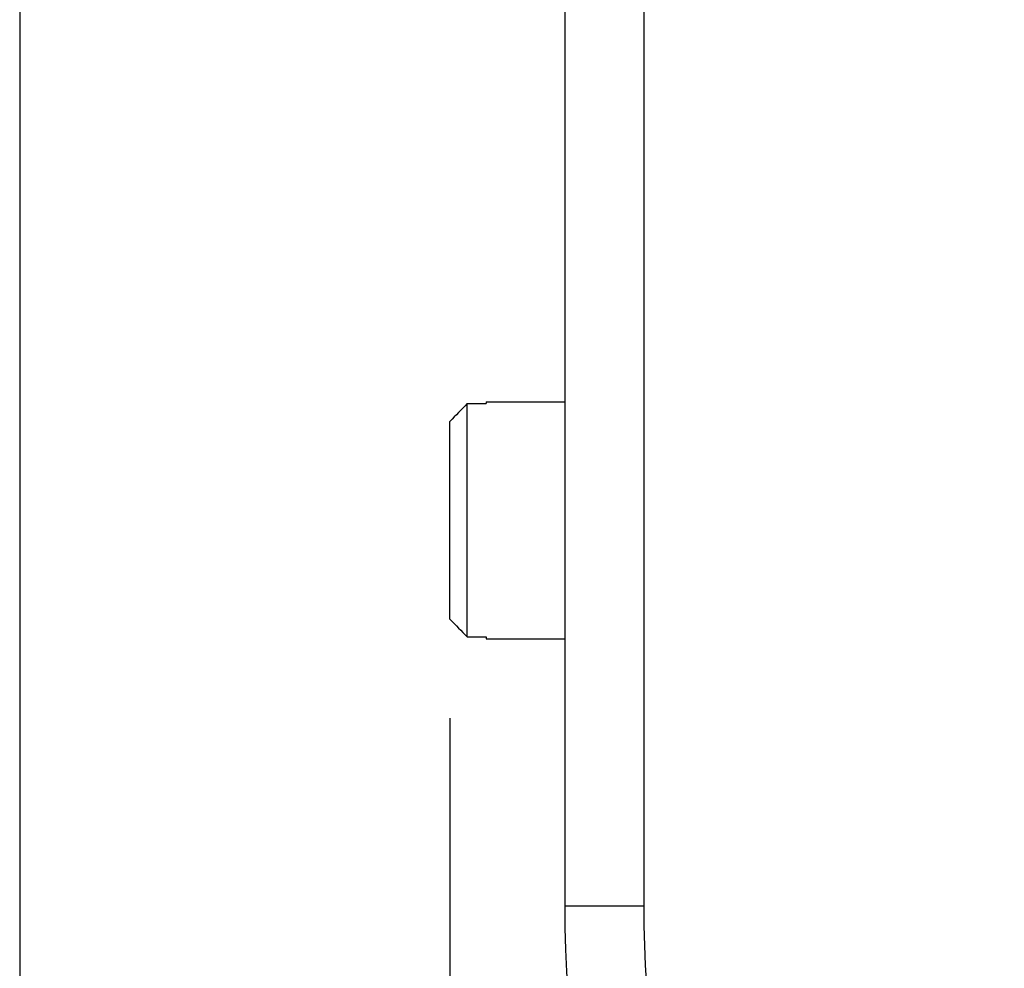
# Model space of a CAD drawing. Header units: inches. Extents: x 0.2 to 16.8, y 0.2 to 10.8.
# Tile 15 of 37: x 6.553 to 7.175, y 3.938 to 4.538. Entities that reach past the tile are written whole.
import ezdxf

# ---------------------------------------------------------------- set-up
doc = ezdxf.new("R2010")
doc.units = ezdxf.units.IN
doc.header["$LTSCALE"] = 0.935
doc.header["$MEASUREMENT"] = 0
doc.layers.get('0').update_dxf_attribs({"linetype": 'CONTINUOUS'})
doc.layers.add('DIMENSIONS', color=7, linetype='CONTINUOUS')
doc.styles.get("Standard").update_dxf_attribs({"font": 'txt', "width": 0.8})
doc.dimstyles.new('DIMSTYLE_1', dxfattribs={"dimtxt": 0.125, "dimasz": 0.18, "dimexe": 0.18, "dimexo": 0.0625, "dimgap": 0.09, "dimtad": 0, "dimtih": 1, "dimtoh": 1, "dimdec": 3, "dimzin": 4, "dimdsep": 46, "dimtxsty": 'STANDARD', "dimblk": '_FILLED', "dimblk1": '_FILLED', "dimblk2": '_FILLED', "dimcen": 0.09, "dimadec": 0, "dimazin": 0, "dimtp": 0.01, "dimtm": 0.01, "dimtfac": 1, "dimtdec": 3, "dimtofl": 0, "dimtmove": 0, "dimatfit": 3, "dimldrblk": '_FILLED', "dimfxl": 1, "dimtolj": 1, "dimtzin": 4, "dimarcsym": 0})

# ---------------------------------------------------------------- blocks, each defined once
blk = doc.blocks.new('_FILLED')
at = {"color": 0, "linetype": 'BYBLOCK'}
blk.add_solid([(0, 0), (-1, 0.1736), (-1, -0.1736)], dxfattribs=at)
blk = doc.blocks.new('*D2')
at = {"layer": 'DIMENSIONS', "color": 2, "linetype": 'CONTINUOUS'}
for p, q in [((6.82493, 4.0968), (6.82493, 2.40742)), ((10.90293, 3.21992), (10.90293, 2.40742)), ((6.82493, 2.53242), (8.08893, 2.53242)), ((10.90293, 2.53242), (9.63893, 2.53242))]:
    blk.add_line(p, q, dxfattribs=at)
at = {"layer": 'DIMENSIONS', "color": 2, "linetype": 'CONTINUOUS', "xscale": 0.18, "yscale": 0.18, "zscale": 0.18, "rotation": 180}
blk.add_blockref('_FILLED', (6.82493, 2.53242), dxfattribs=at)
at = {"layer": 'DIMENSIONS', "color": 2, "linetype": 'CONTINUOUS', "xscale": 0.18, "yscale": 0.18, "zscale": 0.18}
blk.add_blockref('_FILLED', (10.90293, 2.53242), dxfattribs=at)
at = {"layer": 'DIMENSIONS', "color": 2, "linetype": 'CONTINUOUS', "insert": (8.86393, 2.59492), "char_height": 0.125, "width": 1.425, "attachment_point": 2, "line_spacing_factor": 0.9}
blk.add_mtext('4.078{\\Ftxt.shx;\\W1.000000;\\H0.125000; }[103.58]', dxfattribs=at)
blk = doc.blocks.new('*D3')
at = {"layer": 'DIMENSIONS', "color": 2, "linetype": 'CONTINUOUS'}
for p, q in [((6.55293, 4.77536), (6.55293, 2.15742)), ((10.90293, 3.21992), (10.90293, 2.15742)), ((6.55293, 2.28242), (7.9104, 2.28242)), ((10.90293, 2.28242), (9.7604, 2.28242))]:
    blk.add_line(p, q, dxfattribs=at)
at = {"layer": 'DIMENSIONS', "color": 2, "linetype": 'CONTINUOUS', "xscale": 0.18, "yscale": 0.18, "zscale": 0.18, "rotation": 180}
blk.add_blockref('_FILLED', (6.55293, 2.28242), dxfattribs=at)
at = {"layer": 'DIMENSIONS', "color": 2, "linetype": 'CONTINUOUS', "xscale": 0.18, "yscale": 0.18, "zscale": 0.18}
blk.add_blockref('_FILLED', (10.90293, 2.28242), dxfattribs=at)
at = {"layer": 'DIMENSIONS', "color": 2, "linetype": 'CONTINUOUS', "insert": (8.8354, 2.34492), "char_height": 0.125, "width": 1.725, "attachment_point": 2, "line_spacing_factor": 0.9}
blk.add_mtext('6X 4.350{\\Ftxt.shx;\\W1.000000;\\H0.125000; }[110.49]', dxfattribs=at)

msp = doc.modelspace()

# ---------------------------------------------------------------- linework, layer by layer
at = {"color": 7, "linetype": 'CONTINUOUS'}
for p, q in [((6.8975, 7.65186), (6.8975, 3.97786)), ((6.83593, 4.14809), (6.83593, 4.29564)), ((6.83593, 4.29564), (6.84793, 4.29564)), ((6.84793, 4.29686), (6.84793, 4.29564)), ((6.84793, 4.29686), (6.8975, 4.29686)), ((6.82493, 4.1593), (6.82493, 4.28442)), ((6.83593, 4.14809), (6.84793, 4.14809)), ((6.84793, 4.14809), (6.84793, 4.14686)), ((6.84793, 4.14686), (6.8975, 4.14686))]:
    msp.add_line(p, q, dxfattribs=at)
at = {"color": 9, "linetype": 'CONTINUOUS'}
for p, q in [((6.94749, 7.65186), (6.94749, 3.97786)), ((6.94749, 3.97786), (6.8975, 3.97786))]:
    msp.add_line(p, q, dxfattribs=at)
at = {"color": 7, "linetype": 'CONTINUOUS'}
for centre, radius, start, end in [((10.39756, 0.79129), 4.99657, 135.46449, 135.64463), ((10.39756, 7.65244), 4.99657, 224.35537, 224.53551), ((7.67573, 3.97786), 0.77824, 180, 212.28984)]:
    msp.add_arc(centre, radius, start, end, dxfattribs=at)
at = {"color": 9, "linetype": 'CONTINUOUS'}
msp.add_arc((7.67573, 3.97786), 0.72824, 180, 211.25998, dxfattribs=at)

# ---------------------------------------------------------------- dimensions: what is measured, and where the dimension line sits
at = {"layer": 'DIMENSIONS', "color": 2, "linetype": 'CONTINUOUS'}
dim = msp.add_linear_dim(base=(10.90293, 2.28242), p1=(6.55293, 4.77536), p2=(10.90293, 3.21992), text='6X <>', dimstyle='DIMSTYLE_1', dxfattribs=at)
dim.commit()
dim.dimension.update_dxf_attribs({"geometry": '*D3', "text_midpoint": (8.7354, 2.28242), "dimtype": 160})
dim = msp.add_linear_dim(base=(10.90293, 2.53242), p1=(6.82493, 4.0968), p2=(10.90293, 3.21992), dimstyle='DIMSTYLE_1', dxfattribs=at)
dim.commit()
dim.dimension.update_dxf_attribs({"geometry": '*D2', "text_midpoint": (8.71393, 2.53242), "dimtype": 160})

doc.saveas('drawing.dxf')
